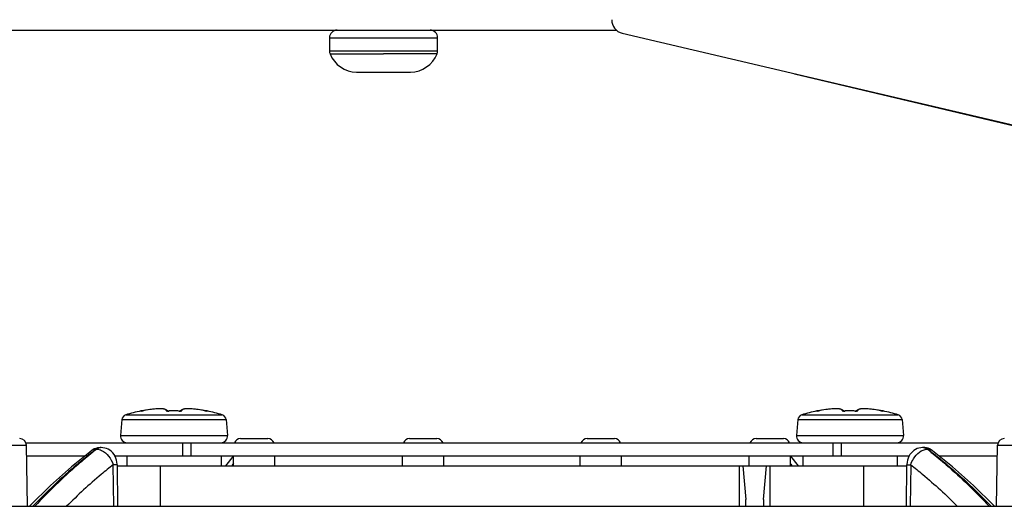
# Model space of a CAD drawing. Header units: millimetres. Extents: x 0 to 420, y 0 to 297.
# Tile 32 of 126: x 126 to 148, y 93 to 103. Entities that reach past the tile are written whole.
import ezdxf

# ---------------------------------------------------------------- set-up
doc = ezdxf.new("R2010")
doc.units = ezdxf.units.MM
doc.header["$LTSCALE"] = 23.1
doc.layers.get('0').update_dxf_attribs({"linetype": 'CONTINUOUS'})
doc.layers.add('1', color=7, linetype='CONTINUOUS')
doc.layers.add('DIM_PILOTEES', color=7, linetype='CONTINUOUS')
doc.styles.get("Standard").update_dxf_attribs({"font": 'txt', "width": 0.7})
doc.dimstyles.new('DIMSTYLE_6', dxfattribs={"dimtxt": 2.5, "dimasz": 3.5, "dimexe": 2, "dimexo": 0, "dimtad": 1, "dimdec": 0, "dimlfac": 3.333333, "dimdsep": 46, "dimtxsty": 'Standard', "dimblk": '_FILLED', "dimblk1": '_FILLED', "dimblk2": '_FILLED', "dimcen": 0.09, "dimazin": 2, "dimtp": 0.3, "dimtm": 0.3, "dimtfac": 1, "dimtdec": 0, "dimtofl": 0, "dimtmove": 0, "dimatfit": 3, "dimldrblk": '_FILLED', "dimfxl": 0, "dimtolj": 1, "dimarcsym": 0})

# ---------------------------------------------------------------- blocks, each defined once
blk = doc.blocks.new('_FILLED')
at = {"color": 0, "linetype": 'ByBlock'}
blk.add_solid([(0, 0), (-1, 0.1429), (-1, -0.1429)], dxfattribs=at)
blk = doc.blocks.new('*D20')
at = {"layer": 'DIM_PILOTEES', "color": 2, "linetype": 'Continuous'}
for p, q in [((138.214, 121.868), (180.056, 121.868)), ((178.056, 121.868), (178.056, 107.288)), ((178.056, 92.708), (178.056, 107.288)), ((165.822, 92.708), (180.056, 92.708))]:
    blk.add_line(p, q, dxfattribs=at)
at = {"layer": 'DIM_PILOTEES', "color": 2, "linetype": 'Continuous', "xscale": 3.5, "yscale": 3.5, "zscale": 3.5}
for p, rotation in [((178.056, 121.868), 90), ((178.056, 92.708), 270)]:
    blk.add_blockref('_FILLED', p, dxfattribs=dict(at, rotation=rotation))
at = {"layer": 'DIM_PILOTEES', "color": 2, "linetype": 'Continuous', "insert": (174.931, 107.654), "char_height": 2.5, "width": 9.10714, "attachment_point": 2, "rotation": 90, "line_spacing_factor": 0.9}
blk.add_mtext('{\\ftxt;\\W0.0001;\\H0.0001;\\~}{\\ftxt;\\W0.4285714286;\\H2.5; }{\\ftxt;\\W0.0001;\\H0.0001;\\~}{\\ftxt;\\W0.0001;\\H0.0001;\\~}{\\ftxt;\\W1.5714285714;\\H2.5; }{\\ftxt;\\W0.0001;\\H0.0001;\\~}{\\ftxt;\\W0.0001;\\H0.0001;\\~}{\\ftxt;\\W0.4285714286;\\H2.5; }{\\ftxt;\\W0.0001;\\H0.0001;\\~}', dxfattribs=at)

msp = doc.modelspace()

# ---------------------------------------------------------------- linework, layer by layer
at = {"color": 7, "linetype": 'Continuous'}
for p, q in [((123.8216, 103.2683), (139.0375, 103.2683)), ((139.1682, 103.1997), (159.4053, 98.4469)), ((128.4877, 94.8207), (128.4875, 94.8225)), ((128.4876, 94.8221), (128.4875, 94.8225)), ((128.4877, 94.8207), (128.4876, 94.8221)), ((128.4966, 94.8215), (128.4939, 94.8212)), ((128.5011, 94.8221), (128.4966, 94.8215)), ((128.5208, 94.8253), (128.5127, 94.8239)), ((128.5301, 94.8269), (128.5208, 94.8253)), ((128.5404, 94.8288), (128.5301, 94.8269)), ((128.5513, 94.8309), (128.5404, 94.8288)), ((128.5892, 94.8379), (128.5513, 94.8309)), ((128.5514, 94.8308), (128.5513, 94.8309)), ((129.0735, 94.8223), (129.0722, 94.8268)), ((129.1062, 94.8213), (129.1004, 94.8212)), ((129.1062, 94.8207), (129.1062, 94.8213)), ((129.3371, 94.8207), (129.3371, 94.8213)), ((129.3711, 94.8269), (129.3697, 94.8223)), ((129.3711, 94.8269), (129.3709, 94.8263)), ((129.3807, 94.8398), (129.3711, 94.8269)), ((129.3939, 94.8496), (129.3806, 94.8397)), ((129.4088, 94.8565), (129.3938, 94.8495)), ((129.4263, 94.8617), (129.4087, 94.8564)), ((129.4471, 94.8658), (129.4262, 94.8617)), ((129.4715, 94.8687), (129.4469, 94.8657)), ((129.4999, 94.8705), (129.4712, 94.8687)), ((129.5325, 94.8711), (129.4996, 94.8705)), ((129.5692, 94.8704), (129.532, 94.8711)), ((129.6098, 94.8684), (129.5687, 94.8704)), ((129.654, 94.865), (129.6092, 94.8685)), ((129.7012, 94.8602), (129.6532, 94.8651)), ((129.751, 94.854), (129.7003, 94.8603)), ((129.8026, 94.8465), (129.75, 94.8541)), ((129.8548, 94.8377), (129.8015, 94.8466)), ((129.8919, 94.8309), (129.854, 94.8379)), ((129.8918, 94.8308), (129.8919, 94.8309)), ((129.9024, 94.8289), (129.8919, 94.8309)), ((129.9117, 94.8272), (129.9024, 94.8289)), ((129.9202, 94.8257), (129.9117, 94.8272)), ((129.9371, 94.8228), (129.9311, 94.8238)), ((129.9492, 94.8212), (129.9422, 94.8221)), ((129.9492, 94.8212), (129.9493, 94.8212)), ((129.9557, 94.8225), (129.9555, 94.8207)), ((143.4877, 94.8207), (143.4875, 94.8225)), ((143.4876, 94.8221), (143.4875, 94.8225)), ((143.4877, 94.8207), (143.4876, 94.8221)), ((143.4966, 94.8215), (143.4939, 94.8212)), ((143.5011, 94.8221), (143.4966, 94.8215)), ((143.5208, 94.8253), (143.5127, 94.8239)), ((143.5301, 94.8269), (143.5208, 94.8253)), ((143.5404, 94.8288), (143.5301, 94.8269)), ((143.5513, 94.8309), (143.5404, 94.8288)), ((143.5892, 94.8379), (143.5513, 94.8309)), ((143.5514, 94.8308), (143.5513, 94.8309)), ((144.0735, 94.8223), (144.0722, 94.8268)), ((144.1062, 94.8213), (144.1004, 94.8212)), ((144.1062, 94.8207), (144.1062, 94.8213)), ((144.3371, 94.8207), (144.3371, 94.8213)), ((144.3711, 94.8269), (144.3697, 94.8223)), ((144.3711, 94.8269), (144.3709, 94.8263)), ((144.3807, 94.8398), (144.3711, 94.8269)), ((144.3939, 94.8496), (144.3806, 94.8397)), ((144.4088, 94.8565), (144.3938, 94.8495)), ((144.4263, 94.8617), (144.4087, 94.8564)), ((144.4471, 94.8658), (144.4262, 94.8617)), ((144.4715, 94.8687), (144.4469, 94.8657)), ((144.4999, 94.8705), (144.4712, 94.8687)), ((144.5325, 94.8711), (144.4996, 94.8705)), ((144.5692, 94.8704), (144.532, 94.8711)), ((144.6098, 94.8684), (144.5687, 94.8704)), ((144.654, 94.865), (144.6092, 94.8685)), ((144.7012, 94.8602), (144.6532, 94.8651)), ((144.751, 94.854), (144.7003, 94.8603)), ((144.8026, 94.8465), (144.75, 94.8541)), ((144.8548, 94.8377), (144.8015, 94.8466)), ((144.8919, 94.8309), (144.854, 94.8379)), ((144.8918, 94.8308), (144.8919, 94.8309)), ((144.8976, 94.8298), (144.8919, 94.8309)), ((144.9071, 94.828), (144.8976, 94.8298)), ((144.916, 94.8264), (144.9071, 94.828)), ((144.9241, 94.825), (144.916, 94.8264)), ((144.9311, 94.8238), (144.9241, 94.825)), ((144.9371, 94.8228), (144.9311, 94.8238)), ((144.9492, 94.8212), (144.9422, 94.8221)), ((144.9492, 94.8212), (144.9493, 94.8212)), ((144.9557, 94.8225), (144.9555, 94.8207)), ((128.0665, 94.631), (128.0359, 94.2813)), ((128.0665, 94.631), (130.3767, 94.631)), ((128.1503, 94.7351), (130.2929, 94.7351)), ((130.3767, 94.631), (130.4073, 94.2813)), ((143.0665, 94.631), (143.0359, 94.2813)), ((143.0665, 94.631), (145.3767, 94.631)), ((143.1503, 94.7351), (145.2929, 94.7351)), ((145.3767, 94.631), (145.4073, 94.2813)), ((128.0359, 94.2813), (130.4073, 94.2813)), ((130.6987, 94.2082), (131.3039, 94.2082)), ((134.4479, 94.2082), (135.0531, 94.2082)), ((138.3901, 94.2082), (138.9953, 94.2082)), ((142.1393, 94.2082), (142.7445, 94.2082)), ((143.0359, 94.2813), (145.4073, 94.2813)), ((125.0424, 94.0608), (125.9475, 94.0608)), ((125.9349, 94.1182), (147.5083, 94.1182)), ((125.9711, 92.7082), (125.9475, 94.0608)), ((127.491, 93.9732), (127.5048, 93.9732)), ((127.6069, 94.0102), (127.5985, 94.0102)), ((129.4168, 93.8182), (129.4168, 94.1182)), ((129.6029, 93.8182), (129.6029, 94.1182)), ((143.8403, 94.1182), (143.8403, 93.8182)), ((144.0264, 94.1182), (144.0264, 93.8182)), ((145.8363, 94.0102), (145.8316, 94.0101)), ((145.8502, 94.0102), (145.8419, 94.0102)), ((145.8799, 94.0088), (145.8502, 94.0102)), ((145.9384, 93.9732), (145.9522, 93.9732)), ((147.4721, 92.7082), (147.4957, 94.0608)), ((147.4957, 94.0608), (148.4009, 94.0608)), ((127.237, 93.8182), (125.9517, 93.8182)), ((127.3873, 93.9396), (126.9444, 93.5817)), ((127.3872, 93.9396), (127.3873, 93.9396)), ((145.5298, 93.8182), (127.9136, 93.8182)), ((128.1716, 93.8182), (128.1716, 93.6082)), ((130.2716, 93.8182), (130.2716, 93.6082)), ((130.5318, 93.8182), (130.3625, 93.6082)), ((130.5409, 93.6082), (130.5445, 93.8182)), ((131.4618, 93.6082), (131.4581, 93.8182)), ((134.2901, 93.6082), (134.2937, 93.8182)), ((135.211, 93.6082), (135.2073, 93.8182)), ((138.2322, 93.6082), (138.2359, 93.8182)), ((139.1532, 93.6082), (139.1495, 93.8182)), ((141.9814, 93.6082), (141.9851, 93.8185)), ((142.9024, 93.6082), (142.8987, 93.8181)), ((143.0807, 93.6082), (142.9114, 93.8182)), ((143.1716, 93.8182), (143.1716, 93.6082)), ((145.2716, 93.8182), (145.2716, 93.6082)), ((145.4961, 93.7297), (145.4873, 93.6844)), ((145.5096, 93.7733), (145.496, 93.7296)), ((145.5278, 93.8147), (145.5096, 93.7732)), ((147.4915, 93.8182), (146.2063, 93.8182)), ((127.8836, 92.7082), (127.8722, 93.6311)), ((127.9601, 93.6296), (127.9715, 92.7082)), ((145.4718, 92.7082), (145.4831, 93.6296)), ((145.4833, 93.6383), (145.4831, 93.6296)), ((145.571, 93.6311), (145.5596, 92.7082)), ((46.7216, 92.7082), (166.7216, 92.7082))]:
    msp.add_line(p, q, dxfattribs=at)
at = {"color": 3, "linetype": 'Continuous'}
for p, q in [((132.6716, 103.1008), (133.8716, 103.1009)), ((132.6716, 103.1008), (132.6716, 102.8032)), ((133.8716, 103.1009), (135.0716, 103.1008)), ((135.0716, 102.8032), (135.0716, 103.1008)), ((133.8716, 102.8033), (132.6716, 102.8032)), ((132.6839, 102.7404), (133.8716, 102.7404)), ((132.6839, 102.7403), (132.6839, 102.7403)), ((135.0716, 102.8032), (133.8716, 102.8033)), ((135.0594, 102.7404), (133.8716, 102.7404)), ((135.0593, 102.7403), (135.0594, 102.7403)), ((133.2717, 102.3383), (133.8716, 102.3383)), ((133.8716, 102.3383), (134.4715, 102.3383)), ((142.9882, 102.2973), (159.4586, 98.411))]:
    msp.add_line(p, q, dxfattribs=at)
at = {"color": 7, "linetype": 'Continuous'}
for points in [[(128.5127, 94.8239), (128.5059, 94.8228), (128.5031, 94.8224), (128.5011, 94.8221)], [(129.0722, 94.8268), (129.0626, 94.8397), (129.0495, 94.8495), (129.0345, 94.8564), (129.0171, 94.8617), (128.9964, 94.8657), (128.972, 94.8687), (128.9437, 94.8705), (128.9112, 94.8711), (128.8746, 94.8704), (128.8341, 94.8685), (128.79, 94.8651), (128.7429, 94.8603), (128.6933, 94.8541), (128.6418, 94.8466), (128.5892, 94.8379)], [(129.0765, 94.822), (129.072, 94.8225), (129.0683, 94.823), (129.0654, 94.8236), (129.0634, 94.824), (129.0626, 94.8242)], [(129.1062, 94.8213), (129.0997, 94.8212), (129.0932, 94.8212), (129.0871, 94.8214), (129.0815, 94.8216), (129.0765, 94.822)], [(129.2144, 94.8232), (129.1895, 94.823), (129.1646, 94.8227), (129.1397, 94.8222), (129.1149, 94.8216), (129.1062, 94.8213)], [(129.3371, 94.8213), (129.3298, 94.8215), (129.305, 94.8222), (129.2801, 94.8227), (129.2552, 94.823), (129.2303, 94.8232), (129.2144, 94.8232)], [(129.357, 94.8214), (129.3497, 94.8212), (129.3429, 94.8212), (129.3371, 94.8213)], [(129.3508, 94.8212), (129.3442, 94.8212), (129.3436, 94.8212)], [(129.3716, 94.8225), (129.367, 94.8221), (129.3618, 94.8216), (129.356, 94.8213)], [(129.3795, 94.8237), (129.3804, 94.8242), (129.3807, 94.8243), (129.38, 94.8241), (129.3781, 94.8236), (129.3753, 94.8231), (129.3716, 94.8225)], [(129.9311, 94.8238), (129.9241, 94.825), (129.9202, 94.8257)], [(129.9422, 94.8221), (129.942, 94.8221), (129.9397, 94.8224), (129.9371, 94.8228)], [(143.5127, 94.8239), (143.5059, 94.8228), (143.5031, 94.8224), (143.5011, 94.8221)], [(144.0722, 94.8268), (144.0626, 94.8397), (144.0495, 94.8495), (144.0345, 94.8564), (144.0171, 94.8617), (143.9964, 94.8657), (143.972, 94.8687), (143.9437, 94.8705), (143.9112, 94.8711), (143.8746, 94.8704), (143.8341, 94.8685), (143.79, 94.8651), (143.7429, 94.8603), (143.6933, 94.8541), (143.6418, 94.8466), (143.5892, 94.8379)], [(144.0765, 94.822), (144.072, 94.8225), (144.0683, 94.823), (144.0654, 94.8236), (144.0634, 94.824), (144.0626, 94.8242)], [(144.1062, 94.8213), (144.0997, 94.8212), (144.0932, 94.8212), (144.0871, 94.8214), (144.0815, 94.8216), (144.0765, 94.822)], [(144.2144, 94.8232), (144.1895, 94.823), (144.1646, 94.8227), (144.1397, 94.8222), (144.1149, 94.8216), (144.1062, 94.8213)], [(144.3371, 94.8213), (144.3298, 94.8215), (144.305, 94.8222), (144.2801, 94.8227), (144.2552, 94.823), (144.2303, 94.8232), (144.2144, 94.8232)], [(144.357, 94.8214), (144.3497, 94.8212), (144.3429, 94.8212), (144.3371, 94.8213)], [(144.3508, 94.8212), (144.3442, 94.8212), (144.3436, 94.8212)], [(144.3716, 94.8225), (144.367, 94.8221), (144.3618, 94.8216), (144.356, 94.8213)], [(144.3795, 94.8237), (144.3804, 94.8242), (144.3807, 94.8243), (144.38, 94.8241), (144.3781, 94.8236), (144.3753, 94.8231), (144.3716, 94.8225)], [(144.9422, 94.8221), (144.942, 94.8221), (144.9397, 94.8224), (144.9371, 94.8228)], [(127.593, 94.0102), (127.5588, 94.0084), (127.5226, 94.0026), (127.4868, 93.9928), (127.4519, 93.9789), (127.4183, 93.9609), (127.3872, 93.9396)], [(127.9601, 93.6296), (127.9598, 93.6418), (127.9554, 93.6881), (127.9462, 93.7335), (127.9321, 93.7772), (127.9135, 93.8186), (127.8903, 93.8571), (127.8634, 93.8919), (127.8328, 93.9228), (127.7991, 93.9495), (127.7628, 93.9716), (127.7246, 93.9887), (127.6852, 94.0008), (127.6453, 94.0079), (127.6069, 94.0102)], [(145.8316, 94.0101), (145.7921, 94.0072), (145.7525, 93.9994), (145.7134, 93.9867), (145.6756, 93.969), (145.6398, 93.9465), (145.6066, 93.9194), (145.5766, 93.8882), (145.5503, 93.8532), (145.5277, 93.8146)], [(146.056, 93.9396), (146.0232, 93.962), (145.9889, 93.98), (145.9533, 93.9939), (145.9167, 94.0035), (145.8799, 94.0088)], [(127.9599, 93.6389), (127.956, 93.6844), (127.9472, 93.7296), (127.9336, 93.7732), (127.9155, 93.8146), (127.9134, 93.8182)], [(147.4273, 92.7082), (147.4122, 92.7246), (146.9624, 93.1679), (146.4988, 93.5817), (146.056, 93.9397)], [(126.9445, 93.5818), (126.4808, 93.1679), (126.0311, 92.7246), (126.0159, 92.7082)], [(145.4873, 93.6845), (145.4833, 93.6384), (145.4831, 93.6296)], [(126.481, 93.168), (126.0313, 92.7248), (126.0159, 92.7082)]]:
    msp.add_lwpolyline(points, dxfattribs=at)
for centre, radius, start, end in [((139.2368, 103.4917), 0.3, 178.56, 256.78341), ((129.2216, 91.2982), 3.6, 101.76567, 107.31255), ((128.4937, 94.7932), 0.03, 75.62796, 101.76567), ((128.4938, 94.7912), 0.0301, 88.25056, 101.69369), ((128.2845, 96.188), 1.3831, 279.58321, 280.32396), ((128.1831, 96.751), 1.9552, 280.29027, 280.89058), ((129.0436, 92.2778), 2.6001, 100.49819, 100.88764), ((129.2216, 91.2208), 3.6018, 88.16277, 91.83725), ((129.3981, 92.2687), 2.6093, 79.11007, 79.53511), ((129.9496, 94.7932), 0.03, 78.23433, 104.37943), ((129.9494, 94.7912), 0.0301, 78.28296, 91.76634), ((129.2216, 91.2982), 3.6, 72.68745, 78.23433), ((144.2216, 91.2982), 3.6, 101.76567, 107.31255), ((143.4937, 94.7932), 0.03, 75.62796, 101.76567), ((143.4938, 94.7912), 0.0301, 88.25056, 101.69369), ((143.2845, 96.188), 1.3831, 279.58321, 280.32396), ((143.1831, 96.751), 1.9552, 280.29027, 280.89058), ((144.0436, 92.2778), 2.6001, 100.49819, 100.88764), ((144.2216, 91.2208), 3.6018, 88.16277, 91.83725), ((144.3981, 92.2687), 2.6093, 79.11007, 79.53511), ((144.9496, 94.7932), 0.03, 78.23433, 104.37943), ((144.9494, 94.7912), 0.0301, 78.28296, 91.76634), ((144.2216, 91.2982), 3.6, 72.68745, 78.23433), ((128.186, 94.6205), 0.12, 107.31255, 175), ((129.096, 95.1285), 0.3079, 268.21124, 271.88034), ((129.3472, 95.1286), 0.3081, 268.12075, 271.79949), ((130.2572, 94.6205), 0.12, 5, 72.68745), ((143.186, 94.6205), 0.12, 107.31255, 175), ((144.096, 95.1285), 0.3079, 268.21124, 271.88034), ((144.3472, 95.1286), 0.3081, 268.12075, 271.79949), ((145.2572, 94.6205), 0.12, 5, 72.68745), ((125.7975, 94.0582), 0.15, 1, 90), ((128.1853, 94.2682), 0.15, 175, 270), ((130.2579, 94.2682), 0.15, 270, 5), ((130.6987, 94.0582), 0.15, 90, 156.4119), ((131.3039, 94.0582), 0.15, 23.5881, 90), ((134.4479, 94.0582), 0.15, 90, 156.4119), ((135.0531, 94.0582), 0.15, 23.5881, 90), ((138.3901, 94.0582), 0.15, 90, 156.4119), ((138.9953, 94.0582), 0.15, 23.5881, 90), ((142.1393, 94.0582), 0.15, 90, 156.4119), ((142.7445, 94.0582), 0.15, 23.5881, 90), ((143.1853, 94.2682), 0.15, 175, 270), ((145.2579, 94.2682), 0.15, 270, 5), ((147.6457, 94.0582), 0.15, 90, 179), ((134.5081, 84.8425), 11.5156, 127.54289, 128.04736), ((134.3604, 85.2193), 11.1189, 128.06605, 128.64689), ((127.6081, 93.8528), 0.1574, 99.18419, 109.3462), ((127.5931, 93.859), 0.1512, 90.02304, 99.13625), ((127.6069, 93.859), 0.1512, 90.02037, 99.13594), ((145.8363, 93.859), 0.1512, 80.86386, 89.98468), ((145.8352, 93.8528), 0.1574, 70.65367, 80.81562), ((139.0867, 85.2242), 11.1127, 51.35778, 51.93397), ((138.9309, 84.837), 11.5225, 51.94886, 52.45712), ((137.3412, 87.9153), 8.8979, 139.83372, 140.21905), ((136.1017, 87.915), 8.8983, 39.78011, 40.16632)]:
    msp.add_arc(centre, radius, start, end, dxfattribs=at)
at = {"color": 3, "linetype": 'Continuous'}
for centre, radius, start, end in [((132.839, 103.1008), 0.1674, 90, 180), ((134.9042, 103.1008), 0.1674, 0, 90), ((132.839, 102.8032), 0.1674, 180, 202.04691), ((133.2806, 102.9821), 0.6438, 202.04691, 269.20853), ((133.2806, 102.9819), 0.6438, 202.04691, 269.20853), ((134.4626, 102.9821), 0.6438, 270.79147, 337.95309), ((134.4626, 102.9819), 0.6438, 270.79147, 337.95309), ((134.9042, 102.8032), 0.1674, 337.95309, 360)]:
    msp.add_arc(centre, radius, start, end, dxfattribs=at)
at = {"color": 7, "linetype": 'Continuous'}
for points, knots in [([(128.4877, 94.8207), (128.4877, 94.8205), (128.4887, 94.8206), (128.4898, 94.8205), (128.4922, 94.8208), (128.4968, 94.8213), (128.5044, 94.8225), (128.511, 94.8235), (128.5147, 94.8242)], [0, 0, 0, 0, 0.0185764, 0.0694138, 0.1527965, 0.2676352, 0.5840906, 1, 1, 1, 1]), ([(128.856, 94.8696), (128.8105, 94.8674), (128.7147, 94.8584), (128.6196, 94.8435), (128.5698, 94.8343)], [0, 0, 0, 0, 0.4736524, 1, 1, 1, 1]), ([(129.045, 94.8308), (129.046, 94.8341), (129.0459, 94.8422), (129.0366, 94.8519), (129.0214, 94.859), (128.9999, 94.8645), (128.9721, 94.8684), (128.9383, 94.8707), (128.8989, 94.8711), (128.8709, 94.8702), (128.856, 94.8696)], [0, 0, 0, 0, 0.0503105, 0.1066872, 0.185144, 0.2917306, 0.4277546, 0.5925144, 0.7841478, 1, 1, 1, 1]), ([(129.045, 94.8308), (129.0446, 94.8295), (129.0471, 94.8269), (129.0509, 94.8254), (129.0583, 94.8232), (129.0702, 94.8216), (129.0806, 94.8209), (129.0864, 94.8207)], [0, 0, 0, 0, 0.0948553, 0.1806875, 0.2957224, 0.6061166, 1, 1, 1, 1]), ([(129.3569, 94.8207), (129.3627, 94.8209), (129.373, 94.8216), (129.385, 94.8232), (129.3923, 94.8254), (129.3961, 94.8269), (129.3986, 94.8295), (129.3982, 94.8308)], [0, 0, 0, 0, 0.3939382, 0.7043091, 0.819319, 0.9051303, 1, 1, 1, 1]), ([(129.5891, 94.8695), (129.5741, 94.8702), (129.5458, 94.8711), (129.5061, 94.8707), (129.4719, 94.8685), (129.4438, 94.8646), (129.4221, 94.8591), (129.4068, 94.852), (129.3974, 94.8423), (129.3972, 94.8341), (129.3982, 94.8308)], [0, 0, 0, 0, 0.2158165, 0.4074992, 0.5723569, 0.7084907, 0.8151604, 0.893632, 0.9499046, 1, 1, 1, 1]), ([(129.872, 94.8346), (129.8228, 94.8436), (129.7288, 94.8583), (129.6341, 94.8673), (129.5891, 94.8695)], [0, 0, 0, 0, 0.5259329, 1, 1, 1, 1]), ([(129.891, 94.831), (129.8943, 94.8303), (129.9068, 94.828), (129.9193, 94.8257), (129.9286, 94.8242)], [0, 0, 0, 0, 0.2629126, 1, 1, 1, 1]), ([(129.9286, 94.8242), (129.9323, 94.8235), (129.9388, 94.8225), (129.9465, 94.8213), (129.951, 94.8208), (129.9534, 94.8205), (129.9546, 94.8206), (129.9555, 94.8205), (129.9555, 94.8207)], [0, 0, 0, 0, 0.4159573, 0.7323757, 0.847185, 0.9305577, 0.9814026, 1, 1, 1, 1]), ([(143.4877, 94.8207), (143.4877, 94.8205), (143.4887, 94.8206), (143.4898, 94.8205), (143.4922, 94.8208), (143.4968, 94.8213), (143.5044, 94.8225), (143.511, 94.8235), (143.5147, 94.8242)], [0, 0, 0, 0, 0.0185764, 0.0694138, 0.1527965, 0.2676352, 0.5840906, 1, 1, 1, 1]), ([(143.856, 94.8696), (143.8105, 94.8674), (143.7147, 94.8584), (143.6196, 94.8435), (143.5698, 94.8343)], [0, 0, 0, 0, 0.4736524, 1, 1, 1, 1]), ([(144.045, 94.8308), (144.046, 94.8341), (144.0459, 94.8422), (144.0366, 94.8519), (144.0214, 94.859), (143.9999, 94.8645), (143.9721, 94.8684), (143.9383, 94.8707), (143.8989, 94.8711), (143.8709, 94.8702), (143.856, 94.8696)], [0, 0, 0, 0, 0.0503105, 0.1066872, 0.185144, 0.2917306, 0.4277546, 0.5925144, 0.7841478, 1, 1, 1, 1]), ([(144.045, 94.8308), (144.0446, 94.8295), (144.0471, 94.8269), (144.0509, 94.8254), (144.0583, 94.8232), (144.0702, 94.8216), (144.0806, 94.8209), (144.0864, 94.8207)], [0, 0, 0, 0, 0.0948553, 0.1806875, 0.2957224, 0.6061166, 1, 1, 1, 1]), ([(144.3569, 94.8207), (144.3627, 94.8209), (144.373, 94.8216), (144.385, 94.8232), (144.3923, 94.8254), (144.3961, 94.8269), (144.3986, 94.8295), (144.3982, 94.8308)], [0, 0, 0, 0, 0.3939382, 0.7043091, 0.819319, 0.9051303, 1, 1, 1, 1]), ([(144.5891, 94.8695), (144.5741, 94.8702), (144.5458, 94.8711), (144.5061, 94.8707), (144.4719, 94.8685), (144.4438, 94.8646), (144.4221, 94.8591), (144.4068, 94.852), (144.3974, 94.8423), (144.3972, 94.8341), (144.3982, 94.8308)], [0, 0, 0, 0, 0.2158165, 0.4074992, 0.5723569, 0.7084907, 0.8151604, 0.893632, 0.9499046, 1, 1, 1, 1]), ([(144.872, 94.8346), (144.8228, 94.8436), (144.7288, 94.8583), (144.6341, 94.8673), (144.5891, 94.8695)], [0, 0, 0, 0, 0.5259329, 1, 1, 1, 1]), ([(144.891, 94.831), (144.8943, 94.8303), (144.9068, 94.828), (144.9193, 94.8257), (144.9286, 94.8242)], [0, 0, 0, 0, 0.2629126, 1, 1, 1, 1]), ([(144.9286, 94.8242), (144.9323, 94.8235), (144.9388, 94.8225), (144.9465, 94.8213), (144.951, 94.8208), (144.9534, 94.8205), (144.9546, 94.8206), (144.9555, 94.8205), (144.9555, 94.8207)], [0, 0, 0, 0, 0.4159573, 0.7323757, 0.847185, 0.9305577, 0.9814026, 1, 1, 1, 1]), ([(127.3873, 93.9397), (127.4088, 93.9562), (127.4447, 93.9709), (127.4814, 93.9732), (127.491, 93.9732)], [0, 0, 0, 0, 0.739085, 1, 1, 1, 1]), ([(127.5691, 94.0083), (127.5622, 94.0072), (127.5342, 94.0007), (127.5082, 93.9865), (127.491, 93.9732)], [0, 0, 0, 0, 0.2423313, 1, 1, 1, 1]), ([(127.5559, 94.0014), (127.5422, 93.9966), (127.5246, 93.9876), (127.5088, 93.9763), (127.5048, 93.9732)], [0, 0, 0, 0, 0.7425345, 1, 1, 1, 1]), ([(127.5048, 93.9732), (127.5422, 93.9734), (127.6464, 93.9448), (127.7834, 93.8252), (127.8511, 93.7), (127.8722, 93.6311)], [0, 0, 0, 0, 0.2118712, 0.5912246, 1, 1, 1, 1]), ([(145.571, 93.6311), (145.5851, 93.6771), (145.6548, 93.8315), (145.8141, 93.9738), (145.9384, 93.9732)], [0, 0, 0, 0, 0.2791249, 1, 1, 1, 1]), ([(145.8502, 94.0102), (145.8591, 94.0102), (145.8957, 94.007), (145.9304, 93.9902), (145.9522, 93.9732)], [0, 0, 0, 0, 0.2428507, 1, 1, 1, 1]), ([(145.8873, 94.0014), (145.901, 93.9966), (145.9186, 93.9876), (145.9344, 93.9763), (145.9384, 93.9732)], [0, 0, 0, 0, 0.7425346, 1, 1, 1, 1]), ([(145.9522, 93.9732), (145.9618, 93.9732), (145.9985, 93.9709), (146.0344, 93.9562), (146.056, 93.9397)], [0, 0, 0, 0, 0.2609463, 1, 1, 1, 1]), ([(127.4109, 93.9111), (127.2957, 93.821), (126.834, 93.4453), (126.4005, 93.0353), (126.0903, 92.7108)], [0, 0, 0, 0, 0.2456622, 1, 1, 1, 1]), ([(127.4165, 93.9033), (127.3042, 93.8135), (126.8546, 93.4395), (126.4335, 93.0315), (126.133, 92.7087)], [0, 0, 0, 0, 0.2457488, 1, 1, 1, 1]), ([(146.026, 93.9039), (146.1381, 93.8142), (146.5874, 93.4406), (147.0082, 93.0331), (147.3085, 92.7106)], [0, 0, 0, 0, 0.2457384, 1, 1, 1, 1]), ([(146.033, 93.9106), (146.1483, 93.8203), (146.6105, 93.4442), (147.0445, 93.0337), (147.355, 92.7087)], [0, 0, 0, 0, 0.2456728, 1, 1, 1, 1]), ([(127.8722, 93.6311), (127.7828, 93.5606), (127.4246, 93.2691), (127.0845, 92.9553), (126.8392, 92.7086)], [0, 0, 0, 0, 0.2465435, 1, 1, 1, 1]), ([(127.9601, 93.6296), (127.9601, 93.6301), (127.9571, 93.6297), (127.9538, 93.6305), (127.9461, 93.6304), (127.9364, 93.6308), (127.9238, 93.6309), (127.9022, 93.6311), (127.8847, 93.6311), (127.8722, 93.6311)], [0, 0, 0, 0, 0.0169589, 0.0662206, 0.14759, 0.2603957, 0.4035583, 0.5758961, 1, 1, 1, 1]), ([(145.4831, 93.6296), (145.4831, 93.6301), (145.4862, 93.6297), (145.4894, 93.6305), (145.4972, 93.6304), (145.5068, 93.6308), (145.5194, 93.6309), (145.5411, 93.6311), (145.5586, 93.6311), (145.571, 93.6311)], [0, 0, 0, 0, 0.0169587, 0.0662203, 0.1475896, 0.2603953, 0.403558, 0.5758959, 1, 1, 1, 1]), ([(145.571, 93.6311), (145.6603, 93.5607), (146.0182, 93.2695), (146.3578, 92.9561), (146.603, 92.7097)], [0, 0, 0, 0, 0.2465193, 1, 1, 1, 1])]:
    msp.add_open_spline(points, degree=3, knots=knots, dxfattribs=at)
for points in [[(129.045, 94.8308), (129.0524, 94.8311), (129.0605, 94.8283), (129.0661, 94.8235)], [(129.3982, 94.8308), (129.3908, 94.8311), (129.3828, 94.8283), (129.3771, 94.8235)], [(144.045, 94.8308), (144.0524, 94.8311), (144.0605, 94.8283), (144.0661, 94.8235)], [(144.3982, 94.8308), (144.3908, 94.8311), (144.3828, 94.8283), (144.3771, 94.8235)]]:
    msp.add_open_spline(points, degree=3, dxfattribs=at)
at = {"layer": '1', "color": 7, "linetype": 'Continuous'}
for p, q in [((127.9604, 93.6082), (145.4829, 93.6082)), ((128.9216, 92.7082), (128.9216, 93.6082)), ((141.7616, 93.6082), (141.7616, 92.7082)), ((141.846, 93.6082), (141.9116, 92.8582)), ((142.3016, 92.8582), (142.3672, 93.6082)), ((142.4516, 92.7082), (142.4516, 93.6082)), ((144.5216, 93.6082), (144.5216, 92.7082)), ((141.9116, 92.7082), (141.9116, 92.8582)), ((142.3016, 92.8582), (142.3016, 92.7082))]:
    msp.add_line(p, q, dxfattribs=at)

# ---------------------------------------------------------------- dimensions: what is measured, and where the dimension line sits
at = {"layer": 'DIM_PILOTEES', "color": 2, "linetype": 'Continuous'}
dim = msp.add_linear_dim(base=(178.0565, 121.8684), p1=(165.8216, 92.7082), p2=(138.2138, 121.8684), angle=90, text='{\\ftxt;\\W0.0001;\\H0.0001;\\~}{\\ftxt;\\W0.4285714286;\\H2.5; }{\\ftxt;\\W0.0001;\\H0.0001;\\~}{\\ftxt;\\W0.0001;\\H0.0001;\\~}{\\ftxt;\\W1.5714285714;\\H2.5; }{\\ftxt;\\W0.0001;\\H0.0001;\\~}{\\ftxt;\\W0.0001;\\H0.0001;\\~}{\\ftxt;\\W0.4285714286;\\H2.5; }{\\ftxt;\\W0.0001;\\H0.0001;\\~}', dimstyle='DIMSTYLE_6', dxfattribs=at)
dim.commit()
dim.dimension.update_dxf_attribs({"geometry": '*D20', "text_midpoint": (178.0565, 109.6181), "dimtype": 160})

doc.saveas('drawing.dxf')
